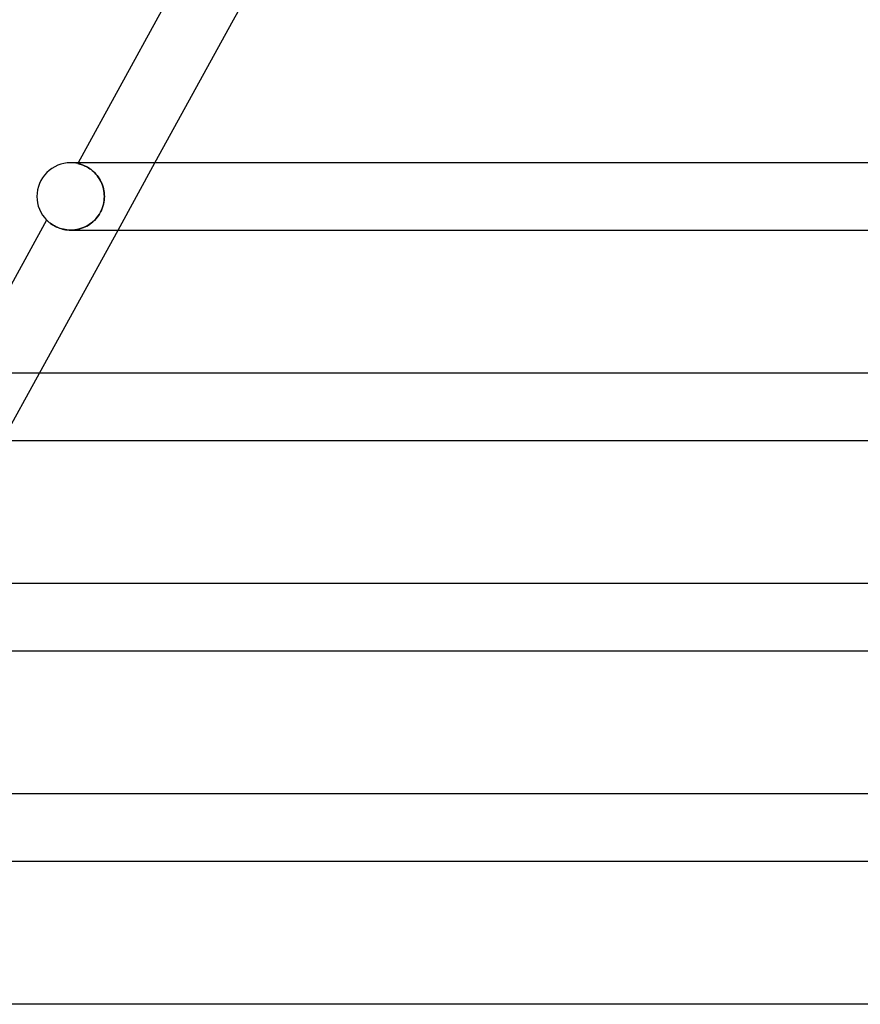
# Model space of a CAD drawing. Header units: millimetres. Extents: x -385 to 385, y -2 to 250.
# Tile 18 of 84: x -251 to -201, y 129 to 187. Entities that reach past the tile are written whole.
import ezdxf

# ---------------------------------------------------------------- set-up
doc = ezdxf.new("R2010")
doc.units = ezdxf.units.MM
doc.layers.add('HIDDEN', color=7, linetype='Continuous')
doc.layers.add('THICK', color=7, linetype='Continuous')

msp = doc.modelspace()

# ---------------------------------------------------------------- linework, layer by layer
at = {"layer": 'HIDDEN'}
for p, q in [((-237.822, 187.5), (-235.627, 191.5)), ((-247.202, 179), (-247.5, 179)), ((-247.05, 179), (-247.075, 178.954)), ((-247.071, 178.954), (-247.075, 178.954)), ((-247.075, 178.954), (-247.071, 178.953)), ((-247.061, 178.951), (-247.071, 178.954)), ((-247.071, 178.953), (-247.059, 178.951)), ((-247.045, 178.948), (-247.061, 178.951)), ((-247.059, 178.951), (-247.041, 178.947)), ((-247.021, 178.942), (-247.045, 178.948)), ((-247.041, 178.947), (-247.016, 178.941)), ((-246.992, 178.935), (-247.021, 178.942)), ((-247.016, 178.941), (-246.986, 178.933)), ((-246.957, 178.925), (-246.992, 178.935)), ((-246.986, 178.933), (-246.95, 178.923)), ((-246.916, 178.913), (-246.957, 178.925)), ((-246.95, 178.923), (-246.908, 178.911)), ((-246.869, 178.899), (-246.916, 178.913)), ((-246.908, 178.911), (-246.862, 178.896)), ((-246.818, 178.881), (-246.869, 178.899)), ((-246.862, 178.896), (-246.812, 178.879)), ((-246.762, 178.86), (-246.818, 178.881)), ((-246.812, 178.879), (-246.757, 178.858)), ((-246.702, 178.835), (-246.762, 178.86)), ((-246.757, 178.858), (-246.698, 178.833)), ((-246.638, 178.806), (-246.702, 178.835)), ((-246.698, 178.833), (-246.635, 178.805)), ((-246.571, 178.773), (-246.638, 178.806)), ((-246.635, 178.805), (-246.57, 178.772)), ((-246.502, 178.736), (-246.571, 178.773)), ((-246.57, 178.772), (-246.501, 178.735)), ((-246.43, 178.693), (-246.502, 178.736)), ((-246.501, 178.735), (-246.43, 178.693)), ((-246.357, 178.645), (-246.43, 178.693)), ((-246.43, 178.693), (-246.358, 178.646)), ((-246.358, 178.646), (-246.285, 178.593)), ((-246.282, 178.591), (-246.357, 178.645)), ((-246.285, 178.593), (-246.212, 178.535)), ((-246.208, 178.531), (-246.282, 178.591)), ((-246.212, 178.535), (-246.138, 178.471)), ((-246.134, 178.467), (-246.208, 178.531)), ((-246.138, 178.471), (-246.066, 178.401)), ((-246.062, 178.397), (-246.134, 178.467)), ((-244.682, 175), (-242.487, 179)), ((-246.066, 178.401), (-245.995, 178.326)), ((-245.991, 178.321), (-246.062, 178.397)), ((-245.995, 178.326), (-245.928, 178.245)), ((-245.923, 178.24), (-245.991, 178.321)), ((-245.928, 178.245), (-245.863, 178.159)), ((-245.858, 178.153), (-245.923, 178.24)), ((-245.863, 178.159), (-245.802, 178.068)), ((-245.798, 178.062), (-245.858, 178.153)), ((-245.802, 178.068), (-245.745, 177.973)), ((-245.741, 177.967), (-245.798, 178.062)), ((-245.745, 177.973), (-245.693, 177.874)), ((-245.69, 177.868), (-245.741, 177.967)), ((-245.693, 177.874), (-245.647, 177.772)), ((-245.645, 177.766), (-245.69, 177.868)), ((-245.647, 177.772), (-245.606, 177.667)), ((-245.605, 177.662), (-245.645, 177.766)), ((-245.606, 177.667), (-245.572, 177.559)), ((-245.571, 177.555), (-245.605, 177.662)), ((-245.572, 177.559), (-245.543, 177.45)), ((-245.542, 177.447), (-245.571, 177.555)), ((-245.543, 177.45), (-245.521, 177.339)), ((-245.521, 177.337), (-245.542, 177.447)), ((-245.521, 177.339), (-245.505, 177.227)), ((-245.505, 177.226), (-245.521, 177.337)), ((-245.526, 176.637), (-245.507, 176.758)), ((-245.505, 176.77), (-245.522, 176.654)), ((-245.507, 176.758), (-245.496, 176.879)), ((-245.505, 177.227), (-245.495, 177.114)), ((-245.495, 177.113), (-245.505, 177.226)), ((-245.495, 176.886), (-245.505, 176.77)), ((-245.496, 176.879), (-245.492, 177)), ((-245.495, 177.114), (-245.492, 177)), ((-245.492, 177), (-245.495, 177.113)), ((-245.492, 177), (-245.495, 176.886)), ((-245.728, 176.058), (-245.674, 176.168)), ((-245.664, 176.189), (-245.718, 176.077)), ((-245.674, 176.168), (-245.626, 176.282)), ((-245.617, 176.305), (-245.664, 176.189)), ((-245.626, 176.282), (-245.585, 176.398)), ((-245.578, 176.421), (-245.617, 176.305)), ((-245.585, 176.398), (-245.552, 176.516)), ((-245.546, 176.538), (-245.578, 176.421)), ((-245.552, 176.516), (-245.526, 176.637)), ((-245.522, 176.654), (-245.546, 176.538)), ((-248.92, 175.592), (-248.917, 175.589)), ((-248.917, 175.589), (-248.91, 175.581)), ((-248.91, 175.581), (-248.897, 175.569)), ((-248.897, 175.569), (-248.88, 175.553)), ((-248.88, 175.553), (-248.859, 175.533)), ((-248.859, 175.533), (-248.832, 175.509)), ((-248.832, 175.509), (-248.802, 175.483)), ((-246.085, 175.579), (-246.176, 175.494)), ((-246.173, 175.497), (-246.089, 175.575)), ((-246.089, 175.575), (-246.008, 175.66)), ((-246, 175.669), (-246.085, 175.579)), ((-246.008, 175.66), (-245.931, 175.751)), ((-245.92, 175.764), (-246, 175.669)), ((-245.931, 175.751), (-245.858, 175.848)), ((-245.846, 175.864), (-245.92, 175.764)), ((-245.858, 175.848), (-245.79, 175.951)), ((-245.779, 175.969), (-245.846, 175.864)), ((-245.79, 175.951), (-245.728, 176.058)), ((-245.718, 176.077), (-245.779, 175.969)), ((-248.802, 175.483), (-248.768, 175.454)), ((-248.768, 175.454), (-248.729, 175.423)), ((-248.729, 175.423), (-248.685, 175.391)), ((-248.685, 175.391), (-248.637, 175.356)), ((-248.637, 175.356), (-248.584, 175.321)), ((-248.584, 175.321), (-248.526, 175.285)), ((-248.526, 175.285), (-248.463, 175.249)), ((-248.463, 175.249), (-248.395, 175.214)), ((-248.395, 175.214), (-248.322, 175.179)), ((-248.322, 175.179), (-248.245, 175.146)), ((-248.245, 175.146), (-248.164, 175.115)), ((-248.164, 175.115), (-248.078, 175.087)), ((-248.078, 175.087), (-247.987, 175.062)), ((-247.987, 175.062), (-247.892, 175.04)), ((-247.892, 175.04), (-247.795, 175.023)), ((-247.795, 175.023), (-247.694, 175.01)), ((-247.694, 175.01), (-247.592, 175.002)), ((-247.592, 175.002), (-247.487, 175)), ((-247.372, 175.004), (-247.489, 175)), ((-247.487, 175), (-247.379, 175.003)), ((-247.379, 175.003), (-247.271, 175.012)), ((-247.254, 175.014), (-247.372, 175.004)), ((-247.271, 175.012), (-247.162, 175.027)), ((-247.137, 175.032), (-247.254, 175.014)), ((-247.162, 175.027), (-247.054, 175.048)), ((-247.021, 175.056), (-247.137, 175.032)), ((-247.054, 175.048), (-246.947, 175.076)), ((-246.906, 175.088), (-247.021, 175.056)), ((-246.947, 175.076), (-246.842, 175.108)), ((-246.794, 175.126), (-246.906, 175.088)), ((-246.842, 175.108), (-246.739, 175.147)), ((-246.683, 175.171), (-246.794, 175.126)), ((-246.739, 175.147), (-246.638, 175.191)), ((-246.576, 175.222), (-246.683, 175.171)), ((-246.638, 175.191), (-246.54, 175.241)), ((-246.471, 175.28), (-246.576, 175.222)), ((-246.54, 175.241), (-246.444, 175.297)), ((-246.369, 175.345), (-246.471, 175.28)), ((-246.444, 175.297), (-246.351, 175.357)), ((-246.271, 175.416), (-246.369, 175.345)), ((-246.351, 175.357), (-246.261, 175.424)), ((-246.176, 175.494), (-246.271, 175.416)), ((-246.261, 175.424), (-246.173, 175.497)), ((-251.542, 162.5), (-249.347, 166.5))]:
    msp.add_line(p, q, dxfattribs=at)
msp.add_arc((-247.5, 177), 2, 77.72384, 89.99998, dxfattribs=at)
at = {"layer": 'THICK'}
for p, q in [((-242.098, 188.023), (-247.05, 179)), ((-242.487, 179), (-237.822, 187.5)), ((0, 179), (-247.5, 179)), ((-248.92, 175.592), (-253.909, 166.5)), ((-248.918, 175.589), (-248.92, 175.592)), ((-248.91, 175.581), (-248.918, 175.589)), ((-248.896, 175.568), (-248.91, 175.581)), ((-248.878, 175.55), (-248.896, 175.568)), ((-248.854, 175.528), (-248.878, 175.55)), ((-248.824, 175.502), (-248.854, 175.528)), ((-248.789, 175.472), (-248.824, 175.502)), ((-249.347, 166.5), (-244.682, 175)), ((-248.749, 175.439), (-248.789, 175.472)), ((-248.703, 175.404), (-248.749, 175.439)), ((-248.651, 175.366), (-248.703, 175.404)), ((-248.593, 175.327), (-248.651, 175.366)), ((-248.53, 175.288), (-248.593, 175.327)), ((-248.46, 175.248), (-248.53, 175.288)), ((-248.385, 175.209), (-248.46, 175.248)), ((-248.304, 175.171), (-248.385, 175.209)), ((-248.218, 175.135), (-248.304, 175.171)), ((-248.125, 175.102), (-248.218, 175.135)), ((-248.029, 175.073), (-248.125, 175.102)), ((-247.928, 175.048), (-248.029, 175.073)), ((-247.823, 175.027), (-247.928, 175.048)), ((-247.715, 175.012), (-247.823, 175.027)), ((-247.603, 175.003), (-247.715, 175.012)), ((-247.489, 175), (-247.603, 175.003)), ((-247.492, 175), (-176.775, 175)), ((0, 166.5), (-254.25, 166.5)), ((-254.242, 162.5), (-181.625, 162.5)), ((0, 154), (-261, 154)), ((-260.992, 150), (-186.476, 150)), ((0, 141.5), (-267.75, 141.5)), ((-267.743, 137.5), (-191.327, 137.5)), ((0, 129), (-274.5, 129))]:
    msp.add_line(p, q, dxfattribs=at)
for start, end in [(89.99998, 180.00002), (180.00002, 224.76202)]:
    msp.add_arc((-247.5, 177), 2, start, end, dxfattribs=at)

doc.saveas('drawing.dxf')
